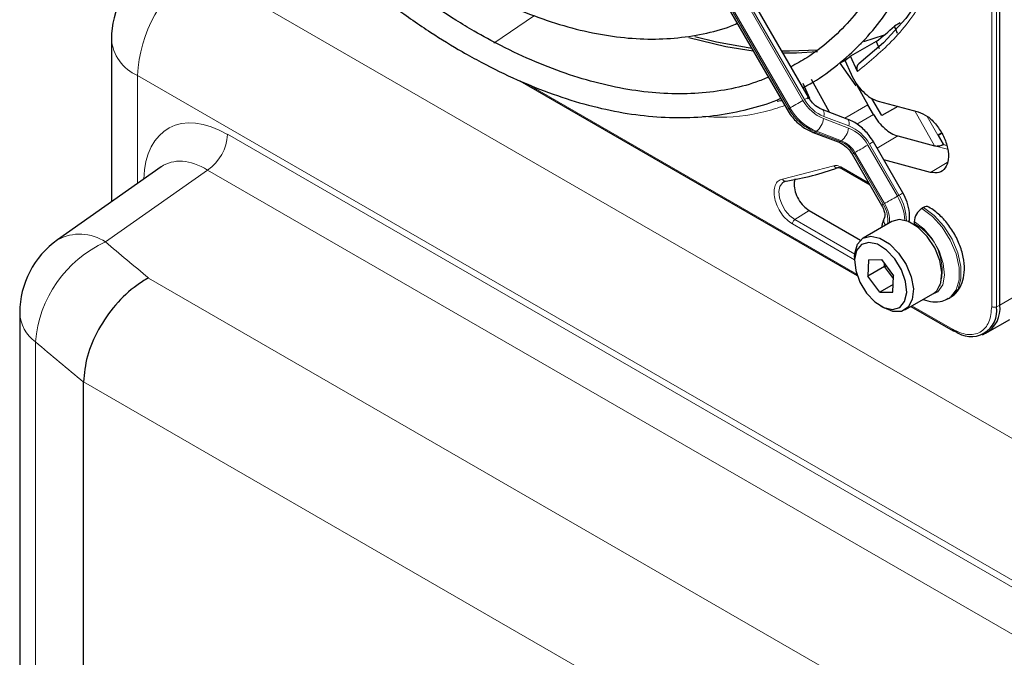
# Paper-space layout 'Blatt2' of a CAD drawing. Header units: millimetres. Extents: x 5 to 418, y 2 to 292.
# Tile 49 of 100: x 86.43 to 100.25, y 211.47 to 220.43. Entities that reach past the tile are written whole.
import ezdxf

# ---------------------------------------------------------------- set-up
doc = ezdxf.new("R2010")
doc.units = ezdxf.units.MM

psp = doc.layouts.new('Blatt2')

# ---------------------------------------------------------------- linework, layer by layer
at = {"color": 7, "linetype": 'Continuous', "lineweight": 18}
for p, q in [((100.071, 216.398), (100.071, 231.381)), ((100.138, 216.396), (100.138, 231.379)), ((93.425, 226.213), (97.422, 219.291)), ((97.445, 219.305), (93.449, 226.227)), ((93.227, 226.099), (97.224, 219.177)), ((97.241, 219.187), (93.244, 226.109)), ((88.925, 221.146), (110.052, 208.949)), ((93.086, 220.096), (93.655, 220.484)), ((143.705, 187.535), (88.087, 219.643)), ((88.087, 219.643), (88.087, 218.126)), ((93.545, 219.529), (98.177, 216.855)), ((97.515, 219.324), (97.486, 219.315)), ((98.333, 219.231), (98.008, 219.045)), ((97.224, 219.177), (97.241, 219.187)), ((98.177, 218.957), (98.411, 219.096)), ((99.266, 218.656), (98.99, 219.145)), ((97.711, 219.036), (98.062, 218.904)), ((98.067, 218.934), (97.716, 219.067)), ((99.167, 219.068), (99.39, 218.673)), ((89.349, 218.816), (142.442, 188.166)), ((97.614, 218.858), (97.598, 218.848)), ((97.598, 218.848), (97.948, 218.715)), ((97.965, 218.725), (97.614, 218.858)), ((97.948, 218.715), (97.965, 218.725)), ((98.77, 217.962), (98.356, 218.679)), ((98.753, 218.793), (98.463, 218.621)), ((98.152, 218.561), (98.135, 218.551)), ((98.135, 218.551), (98.549, 217.834)), ((98.566, 217.844), (98.152, 218.561)), ((98.333, 218.665), (98.747, 217.949)), ((99.266, 218.656), (99.452, 218.606)), ((99.445, 218.421), (99.214, 218.282)), ((89.07, 218.315), (87.637, 217.305)), ((142.163, 187.665), (89.07, 218.315)), ((97.135, 218.186), (97.857, 218.375)), ((97.954, 218.359), (98.344, 218.134)), ((98.77, 217.962), (98.747, 217.949)), ((97.51, 217.747), (97.308, 217.618)), ((98.149, 217.133), (97.308, 217.618)), ((98.148, 217.054), (97.274, 217.558)), ((88.241, 216.799), (139.711, 187.087)), ((100.185, 216.419), (100.499, 216.6)), ((98.952, 216.408), (99.52, 216.08)), ((100.138, 216.396), (100.185, 216.419)), ((86.656, 215.901), (86.656, 152.863)), ((138.948, 185.541), (87.329, 215.34))]:
    psp.add_line(p, q, dxfattribs=at)
at = {"color": 7, "linetype": 'Continuous', "lineweight": 25}
for p, q in [((100.185, 216.419), (100.185, 231.402)), ((97.5, 219.336), (93.504, 226.259)), ((93.204, 226.085), (97.2, 219.163)), ((98.786, 220.381), (98.706, 220.333)), ((98.751, 220.229), (98.706, 220.333)), ((98.562, 220.209), (98.27, 220.113)), ((87.721, 220.153), (87.721, 217.868)), ((98.448, 220.12), (98.09, 219.913)), ((98.212, 220.073), (98.242, 220.091)), ((98.448, 220.12), (98.493, 220.019)), ((97.942, 219.817), (98.026, 219.862)), ((97.942, 219.817), (98.163, 219.497)), ((98.01, 219.855), (98.097, 219.66)), ((98.186, 219.698), (98.09, 219.913)), ((93.45, 219.568), (98.184, 216.835)), ((97.42, 219.533), (97.515, 219.324)), ((97.795, 219.125), (97.543, 219.587)), ((98.179, 219.506), (98.333, 219.231)), ((98.411, 219.096), (98.333, 219.231)), ((98.531, 219.079), (98.391, 219.321)), ((98.477, 219.283), (99.04, 219.132)), ((98.045, 219.03), (97.694, 219.163)), ((98.754, 219.208), (98.531, 219.079)), ((97.566, 218.843), (97.917, 218.71)), ((99.321, 218.804), (99.367, 218.831)), ((99.321, 218.804), (99.367, 218.831)), ((99.367, 218.831), (99.321, 218.804)), ((99.367, 218.831), (99.321, 218.804)), ((98.825, 217.994), (98.411, 218.711)), ((98.753, 218.793), (99.266, 218.656)), ((99.321, 218.804), (99.393, 218.675)), ((99.39, 218.673), (99.393, 218.675)), ((99.393, 218.675), (99.437, 218.663)), ((98.111, 218.537), (98.525, 217.821)), ((99.214, 218.282), (98.557, 218.458)), ((88.42, 218.361), (86.963, 217.334)), ((97.964, 218.337), (98.359, 218.108)), ((97.51, 217.747), (98.23, 217.331)), ((99.114, 217.787), (99.09, 217.773)), ((98.669, 217.591), (98.268, 217.36)), ((98.773, 217.619), (98.669, 217.591)), ((98.984, 217.59), (98.984, 217.562)), ((98.148, 217.093), (98.148, 217.038)), ((98.342, 217.055), (98.331, 216.825)), ((98.342, 217.055), (98.523, 217.057)), ((98.523, 217.057), (98.695, 216.83)), ((98.567, 216.961), (98.331, 216.825)), ((98.567, 216.961), (98.568, 216.997)), ((98.567, 216.961), (98.591, 216.967)), ((98.693, 216.794), (98.567, 216.961)), ((98.502, 216.598), (98.331, 216.825)), ((98.684, 216.6), (98.695, 216.83)), ((98.689, 216.706), (98.502, 216.598)), ((98.502, 216.598), (98.684, 216.6)), ((98.852, 216.35), (99.252, 216.581)), ((99.465, 216.511), (99.489, 216.525)), ((98.513, 216.406), (98.56, 216.379)), ((98.938, 216.399), (99.531, 216.057)), ((86.434, 216.312), (86.434, 153.274)), ((100.013, 216.037), (100.326, 216.218)), ((99.94, 216.003), (99.986, 216.024)), ((87.329, 215.34), (87.329, 215.339)), ((87.329, 152.184), (87.329, 215.339))]:
    psp.add_line(p, q, dxfattribs=at)
at = {"color": 7, "linetype": 'Continuous', "lineweight": 25, "flags": 128}
for points in [[(99.917, 224.04), (99.895, 223.419), (99.829, 222.828), (99.719, 222.27), (99.567, 221.75), (99.372, 221.269), (99.138, 220.831), (98.864, 220.44), (98.552, 220.098), (98.206, 219.806)], [(96.726, 219.984), (96.339, 220.044), (95.822, 220.17)], [(96.706, 220.019), (96.208, 220.108), (95.907, 220.186)], [(97.633, 219.998), (97.235, 219.982), (97.126, 219.985)], [(97.626, 219.975), (97.331, 219.956), (97.142, 219.956)], [(97.126, 219.291), (97.112, 219.287), (97.063, 219.275)], [(99.252, 216.581), (99.3, 216.62), (99.358, 216.729), (99.372, 216.876), (99.342, 217.046), (99.271, 217.221), (99.166, 217.381), (99.038, 217.509), (98.903, 217.591), (98.773, 217.619)], [(98.148, 217.093), (98.15, 217.142), (98.186, 217.272), (98.263, 217.357), (98.373, 217.387)], [(98.347, 217.299), (98.246, 217.269), (98.176, 217.186), (98.148, 217.06), (98.164, 216.906), (98.221, 216.742), (98.314, 216.588), (98.431, 216.464), (98.558, 216.383), (98.679, 216.356), (98.78, 216.386), (98.849, 216.469), (98.878, 216.595), (98.862, 216.749), (98.805, 216.913), (98.712, 217.067), (98.595, 217.191), (98.468, 217.272), (98.347, 217.299)], [(98.373, 217.387), (98.502, 217.36), (98.638, 217.278), (98.765, 217.15), (98.87, 216.99), (98.942, 216.815), (98.972, 216.645), (98.957, 216.497), (98.9, 216.389), (98.805, 216.33), (98.684, 216.329), (98.56, 216.379)]]:
    psp.add_lwpolyline(points, dxfattribs=at)
at = {"color": 7, "linetype": 'Continuous', "lineweight": 18, "flags": 128}
for points in [[(97.422, 219.291), (97.399, 219.278), (97.375, 219.264), (97.35, 219.25), (97.325, 219.235), (97.3, 219.221), (97.277, 219.208), (97.257, 219.196), (97.241, 219.187)], [(97.5, 219.336), (97.498, 219.335), (97.491, 219.331), (97.48, 219.325), (97.464, 219.316), (97.445, 219.305)], [(97.224, 219.177), (97.211, 219.17), (97.203, 219.165), (97.2, 219.163), (97.2, 219.163)], [(97.695, 219.163), (97.701, 219.16), (97.71, 219.149), (97.716, 219.134), (97.719, 219.115), (97.719, 219.092), (97.716, 219.067)], [(98.045, 219.03), (98.052, 219.027), (98.06, 219.016), (98.066, 219.001), (98.069, 218.982), (98.07, 218.959), (98.067, 218.934)], [(98.411, 218.711), (98.409, 218.71), (98.403, 218.706), (98.391, 218.699), (98.376, 218.69), (98.356, 218.679)], [(98.135, 218.551), (98.123, 218.544), (98.115, 218.539), (98.111, 218.537), (98.111, 218.537)], [(98.333, 218.665), (98.311, 218.653), (98.287, 218.639), (98.261, 218.624), (98.236, 218.609), (98.211, 218.595), (98.189, 218.582), (98.168, 218.57), (98.152, 218.561)], [(97.308, 217.618), (97.237, 217.672), (97.174, 217.747), (97.125, 217.834), (97.094, 217.926), (97.085, 218.013), (97.099, 218.085), (97.135, 218.136), (97.153, 218.149)], [(98.825, 217.994), (98.823, 217.993), (98.817, 217.989), (98.805, 217.982), (98.79, 217.973), (98.77, 217.962)], [(98.747, 217.949), (98.725, 217.936), (98.7, 217.922), (98.675, 217.907), (98.65, 217.893), (98.625, 217.878), (98.602, 217.865), (98.582, 217.854), (98.566, 217.844)], [(98.549, 217.834), (98.536, 217.827), (98.528, 217.822), (98.525, 217.821), (98.525, 217.821)], [(99.09, 217.773), (99.239, 217.663), (99.376, 217.512), (99.49, 217.332), (99.572, 217.139), (99.615, 216.948), (99.616, 216.774), (99.574, 216.631), (99.493, 216.53), (99.464, 216.511)], [(99.489, 216.525), (99.517, 216.544), (99.598, 216.644), (99.639, 216.787), (99.639, 216.961), (99.596, 217.153), (99.514, 217.346), (99.4, 217.525), (99.263, 217.676), (99.114, 217.787)], [(99.206, 216.554), (99.216, 216.556), (99.316, 216.603), (99.383, 216.701), (99.408, 216.84), (99.391, 217.005), (99.332, 217.179), (99.238, 217.346), (99.118, 217.488), (98.984, 217.59)]]:
    psp.add_lwpolyline(points, dxfattribs=at)
at = {"color": 7, "linetype": 'Continuous', "lineweight": 25}
for centre, radius, start, end in [((88.971, 220.153), 1.25, 125.1842, 180), ((96.503, 222.738), 3.262, 306.6109, 312.4842), ((96.186, 222.486), 3.202, 304.724, 306.5029), ((96.574, 221.988), 3.877, 279.1105, 290.2144), ((99.215, 217.579), 0.231, 122.6055, 177.3945), ((99.157, 217.73), 0.0719, 64.0394, 127.2538), ((87.684, 216.312), 1.25, 125.1842, 180), ((99.781, 216.338), 0.362, 230.7967, 9.214), ((99.787, 216.371), 0.401, 299.7173, 6.7628), ((99.541, 216.078), 0.0233, 244.1059, 300.3461)]:
    psp.add_arc(centre, radius, start, end, dxfattribs=at)
at = {"color": 7, "linetype": 'Continuous', "lineweight": 18}
for centre, radius, start, end in [((90.02, 219.55), 1.935, 124.4666, 177.2658), ((88.322, 220.198), 0.603, 184.2707, 247.0494), ((97.928, 219.575), 0.58, 209.265, 248.105), ((97.919, 219.57), 0.543, 209.265, 248.105), ((97.877, 219.543), 0.748, 209.265, 248.105), ((97.893, 219.552), 0.748, 209.265, 248.105), ((97.437, 219.07), 0.276, 309.8792, 353.0863), ((88.705, 218.846), 0.645, 304.4666, 357.2658), ((97.577, 218.877), 0.0351, 252.5632, 306.0382), ((97.788, 218.937), 0.276, 309.8792, 353.0863), ((97.86, 218.4), 0.543, 29.265, 68.105), ((97.851, 218.395), 0.58, 29.265, 68.105), ((97.928, 218.744), 0.0351, 252.5043, 306.0437), ((97.809, 218.368), 0.374, 29.265, 68.105), ((97.825, 218.378), 0.374, 29.265, 68.105), ((98.159, 217.592), 0.479, 357.6936, 31.7563), ((98.138, 217.578), 0.713, 2.5052, 31.37), ((98.173, 217.596), 0.701, 0.5048, 31.5259), ((98.222, 217.619), 0.391, 350.6809, 33.3487), ((98.668, 217.606), 0.11, 157.4944, 216.7846), ((98.625, 216.904), 0.75, 343.1141, 61.3945), ((88.338, 215.77), 1.687, 114.5336, 175.542), ((87.277, 216.769), 0.646, 56.0637, 118.999), ((100.106, 216.467), 0.0777, 242.8052, 294.3071), ((86.973, 216.338), 0.54, 182.7998, 234.055), ((99.545, 216.077), 0.0249, 174.0146, 234.6732)]:
    psp.add_arc(centre, radius, start, end, dxfattribs=at)
for centre, major_axis, ratio, start_param, end_param in [((89.353, 217.451), (-0.836, 1.447), 0.575802, 5.499237, 7.029782), ((89.058, 217.281), (-0.595, 1.106), 0.57441, 5.516407, 6.352576), ((168.817, 253.922), (98.708, 4.73), 0.606667, 3.718289, 3.728941), ((168.863, 252.929), (99.959, 4.727), 0.606312, 3.718689, 3.730403)]:
    psp.add_ellipse(centre, major_axis=major_axis, ratio=ratio, start_param=start_param, end_param=end_param, dxfattribs=at)
at = {"color": 7, "linetype": 'Continuous', "lineweight": 25}
for points, knots in [([(97.421, 219.473), (97.44, 219.482), (97.584, 219.551), (97.829, 219.724), (98.152, 219.994), (98.441, 220.31), (98.7, 220.666), (98.926, 221.062), (99.117, 221.495), (99.273, 221.963), (99.393, 222.464), (99.475, 222.994), (99.52, 223.551), (99.527, 224.13), (99.496, 224.73), (99.427, 225.346), (99.322, 225.976), (99.18, 226.615), (99.003, 227.26), (98.791, 227.908), (98.546, 228.556), (98.269, 229.199), (97.969, 229.823), (97.748, 230.225), (97.64, 230.421)], [0, 0, 0, 0, 0.007022, 0.053817, 0.1006, 0.147436, 0.194392, 0.241503, 0.288773, 0.336184, 0.383702, 0.431293, 0.478928, 0.526583, 0.57424, 0.62189, 0.669527, 0.71715, 0.764759, 0.812355, 0.859941, 0.907518, 0.955089, 1, 1, 1, 1]), ([(97.35, 230.253), (97.371, 230.218), (97.509, 229.982), (97.739, 229.532), (98.036, 228.907), (98.3, 228.274), (98.532, 227.639), (98.731, 227.004), (98.896, 226.374), (99.025, 225.752), (99.118, 225.142), (99.175, 224.547), (99.195, 223.971), (99.178, 223.418), (99.125, 222.889), (99.036, 222.389), (98.912, 221.92), (98.753, 221.485), (98.561, 221.085), (98.337, 220.724), (98.081, 220.401), (97.794, 220.122), (97.519, 219.907), (97.328, 219.805), (97.253, 219.764)], [0, 0, 0, 0, 0.008469, 0.056451, 0.10443, 0.152403, 0.200367, 0.248319, 0.296256, 0.344176, 0.392077, 0.439959, 0.487821, 0.535666, 0.5835, 0.631333, 0.679178, 0.72706, 0.775013, 0.82308, 0.871307, 0.919731, 0.968362, 1, 1, 1, 1]), ([(88.585, 225.192), (88.609, 225.149), (88.743, 224.916), (89.011, 224.506), (89.389, 223.968), (89.79, 223.455), (90.209, 222.969), (90.644, 222.514), (91.092, 222.091), (91.551, 221.704), (92.017, 221.355), (92.383, 221.116), (92.675, 220.943), (92.967, 220.782), (93.365, 220.589), (93.835, 220.407), (94.298, 220.272), (94.752, 220.185), (95.193, 220.147), (95.619, 220.158), (96.025, 220.221), (96.319, 220.294), (96.47, 220.361), (96.5, 220.375)], [0, 0, 0, 0, 0.011961, 0.066529, 0.121102, 0.175682, 0.230275, 0.284884, 0.339513, 0.394165, 0.448844, 0.503549, 0.521416, 0.550246, 0.604978, 0.659732, 0.714464, 0.769138, 0.823706, 0.878111, 0.932303, 0.986256, 1, 1, 1, 1]), ([(96.938, 219.618), (96.88, 219.594), (96.701, 219.518), (96.374, 219.44), (95.962, 219.385), (95.53, 219.379), (95.082, 219.421), (94.621, 219.51), (94.15, 219.645), (93.67, 219.827), (93.222, 220.036), (92.849, 220.239), (92.476, 220.463), (92.065, 220.737), (91.581, 221.102), (91.102, 221.506), (90.633, 221.946), (90.176, 222.419), (89.733, 222.923), (89.307, 223.454), (88.902, 224.012), (88.554, 224.53), (88.353, 224.87), (88.27, 225.01)], [0, 0, 0, 0, 0.024649, 0.076789, 0.128757, 0.180513, 0.232071, 0.283468, 0.334752, 0.385965, 0.437141, 0.476365, 0.503222, 0.554373, 0.605545, 0.656731, 0.707934, 0.759153, 0.810386, 0.861633, 0.912889, 0.964152, 1, 1, 1, 1]), ([(87.982, 224.843), (88.027, 224.764), (88.191, 224.481), (88.499, 224.011), (88.904, 223.435), (89.332, 222.885), (89.778, 222.361), (90.24, 221.868), (90.716, 221.406), (91.203, 220.979), (91.699, 220.59), (92.18, 220.255), (92.584, 220.007), (92.989, 219.782), (93.415, 219.574), (93.917, 219.373), (94.413, 219.218), (94.9, 219.112), (95.376, 219.054), (95.837, 219.045), (96.281, 219.084), (96.703, 219.177), (96.979, 219.258), (97.107, 219.32), (97.109, 219.321)], [0, 0, 0, 0, 0.0194304, 0.0699358, 0.1204444, 0.1709591, 0.2214829, 0.2720186, 0.3225689, 0.3731362, 0.4237225, 0.4743289, 0.518625, 0.5452945, 0.5959312, 0.6465848, 0.697225, 0.7478274, 0.7983596, 0.8487824, 0.8990567, 0.9491547, 0.9990729, 1, 1, 1, 1]), ([(98.206, 219.806), (98.2, 219.8), (98.187, 219.788), (98.177, 219.76), (98.176, 219.728), (98.183, 219.708), (98.186, 219.698)], [0, 0, 0, 0, 0.244834, 0.494364, 0.74729, 1, 1, 1, 1]), ([(97.694, 219.163), (97.679, 219.17), (97.631, 219.191), (97.559, 219.248), (97.518, 219.309), (97.5, 219.336)], [0, 0, 0, 0, 0.216551, 0.651699, 1, 1, 1, 1]), ([(97.2, 219.163), (97.219, 219.133), (97.272, 219.05), (97.385, 218.939), (97.496, 218.871), (97.557, 218.847), (97.566, 218.843)], [0, 0, 0, 0, 0.209643, 0.585012, 0.93779, 1, 1, 1, 1]), ([(98.411, 219.096), (98.435, 219.059), (98.482, 218.985), (98.569, 218.896), (98.662, 218.826), (98.722, 218.804), (98.753, 218.793)], [0, 0, 0, 0, 0.249963, 0.499997, 0.749957, 1, 1, 1, 1]), ([(98.411, 218.711), (98.392, 218.74), (98.34, 218.824), (98.227, 218.935), (98.116, 219.002), (98.054, 219.027), (98.045, 219.03)], [0, 0, 0, 0, 0.2096429, 0.5850117, 0.9377903, 1, 1, 1, 1]), ([(97.917, 218.71), (97.933, 218.703), (97.98, 218.683), (98.052, 218.626), (98.093, 218.565), (98.111, 218.537)], [0, 0, 0, 0, 0.216551, 0.651699, 1, 1, 1, 1]), ([(99.266, 218.656), (99.275, 218.654), (99.293, 218.651), (99.327, 218.653), (99.354, 218.658), (99.375, 218.665), (99.385, 218.67), (99.39, 218.673)], [0, 0, 0, 0, 0.275668, 0.508228, 0.733527, 0.862271, 1, 1, 1, 1]), ([(97.913, 218.349), (97.917, 218.35), (97.926, 218.351), (97.947, 218.347), (97.961, 218.338), (97.964, 218.336)], [0, 0, 0, 0, 0.440334, 0.872371, 1, 1, 1, 1]), ([(97.156, 218.146), (97.162, 218.152), (97.167, 218.158), (97.178, 218.157), (97.179, 218.157)], [0, 0, 0, 0, 0.937573, 1, 1, 1, 1]), ([(97.314, 218.193), (97.311, 218.186), (97.3, 218.164), (97.299, 218.134), (97.298, 218.114)], [0, 0, 0, 0, 0.333442, 1, 1, 1, 1]), ([(98.908, 217.584), (98.908, 217.585), (98.922, 217.625), (98.919, 217.719), (98.893, 217.86), (98.847, 217.95), (98.825, 217.994)], [0, 0, 0, 0, 0.008847, 0.331696, 0.678948, 1, 1, 1, 1]), ([(98.525, 217.821), (98.533, 217.806), (98.551, 217.773), (98.567, 217.721), (98.572, 217.677), (98.569, 217.651), (98.567, 217.649), (98.567, 217.648)], [0, 0, 0, 0, 0.176806, 0.422684, 0.629977, 0.82324, 1, 1, 1, 1]), ([(99.486, 216.529), (99.497, 216.534), (99.549, 216.556), (99.616, 216.639), (99.674, 216.766), (99.694, 216.919), (99.677, 217.093), (99.621, 217.277), (99.531, 217.456), (99.412, 217.616), (99.294, 217.728), (99.216, 217.777), (99.189, 217.794)], [0, 0, 0, 0, 0.026719, 0.130406, 0.233093, 0.341968, 0.458235, 0.577095, 0.695696, 0.814546, 0.93457, 1, 1, 1, 1]), ([(98.567, 217.648), (98.554, 217.62), (98.535, 217.577), (98.53, 217.528), (98.529, 217.51)], [0, 0, 0, 0, 0.65039, 1, 1, 1, 1]), ([(88.241, 216.799), (88.239, 216.799), (88.184, 216.769), (88.023, 216.666), (87.77, 216.432), (87.527, 216.082), (87.362, 215.698), (87.34, 215.459), (87.329, 215.34)], [0, 0, 0, 0, 0.003715, 0.113866, 0.336164, 0.557701, 0.778843, 1, 1, 1, 1]), ([(99.108, 216.498), (99.153, 216.484), (99.243, 216.457), (99.368, 216.464), (99.434, 216.5), (99.461, 216.514)], [0, 0, 0, 0, 0.374213, 0.743733, 1, 1, 1, 1])]:
    psp.add_open_spline(points, degree=3, knots=knots, dxfattribs=at)
at = {"color": 7, "linetype": 'Continuous', "lineweight": 18}
for points, knots in [([(99.922, 223.975), (99.912, 223.663), (99.893, 223.035), (99.738, 222.177), (99.49, 221.394), (99.143, 220.712), (98.715, 220.131), (98.362, 219.842), (98.186, 219.698)], [0, 0, 0, 0, 0.165233, 0.331999, 0.5, 0.667989, 0.834761, 1, 1, 1, 1]), ([(97.168, 219.219), (97.071, 219.188), (96.76, 219.087), (96.371, 219.041), (96.07, 219.065), (96.019, 219.069)], [0, 0, 0, 0, 0.27373, 0.875899, 1, 1, 1, 1]), ([(97.857, 218.375), (97.861, 218.37), (97.867, 218.359), (97.882, 218.349), (97.899, 218.345), (97.909, 218.348), (97.913, 218.35)], [0, 0, 0, 0, 0.250001, 0.500001, 0.75, 1, 1, 1, 1]), ([(97.954, 218.359), (97.954, 218.355), (97.955, 218.345), (97.96, 218.338), (97.964, 218.337), (97.964, 218.337)], [0, 0, 0, 0, 0.483463, 0.966925, 1, 1, 1, 1]), ([(97.274, 217.558), (97.247, 217.577), (97.192, 217.614), (97.117, 217.704), (97.058, 217.808), (97.023, 217.916), (97.012, 218.017), (97.029, 218.103), (97.07, 218.165), (97.114, 218.179), (97.135, 218.186)], [0, 0, 0, 0, 0.121712, 0.25, 0.378287, 0.499999, 0.621712, 0.75, 0.878288, 1, 1, 1, 1]), ([(99.52, 216.08), (99.59, 216.048), (99.696, 216), (99.824, 216.005), (99.912, 216.036), (99.983, 216.097), (100.052, 216.205), (100.063, 216.322), (100.071, 216.398)], [0, 0, 0, 0, 0.239457, 0.368361, 0.5, 0.631639, 0.760543, 1, 1, 1, 1])]:
    psp.add_open_spline(points, degree=3, knots=knots, dxfattribs=at)
at = {"color": 7, "linetype": 'Continuous', "lineweight": 25}
for points in [[(98.097, 219.66), (98.12, 219.615), (98.167, 219.525), (98.264, 219.411), (98.371, 219.322), (98.441, 219.296), (98.477, 219.283)], [(99.04, 219.132), (99.084, 219.114), (99.171, 219.079), (99.299, 218.951), (99.4, 218.792), (99.46, 218.618), (99.469, 218.458), (99.425, 218.336), (99.337, 218.267), (99.255, 218.277), (99.214, 218.282)], [(97.298, 218.114), (97.301, 218.08), (97.308, 218.012), (97.357, 217.903), (97.427, 217.806), (97.482, 217.767), (97.51, 217.747)]]:
    psp.add_open_spline(points, degree=3, dxfattribs=at)
at = {"color": 7, "linetype": 'Continuous', "lineweight": 18}
for points in [[(97.857, 218.375), (97.872, 218.378), (97.901, 218.384), (97.936, 218.368), (97.954, 218.359)], [(97.135, 218.186), (97.138, 218.181), (97.144, 218.17), (97.158, 218.16), (97.173, 218.155), (97.183, 218.159), (97.188, 218.16)], [(97.274, 217.558), (97.275, 217.564), (97.276, 217.575), (97.283, 217.592), (97.294, 217.608), (97.303, 217.615), (97.308, 217.618)]]:
    psp.add_open_spline(points, degree=3, dxfattribs=at)

doc.saveas('drawing.dxf')
